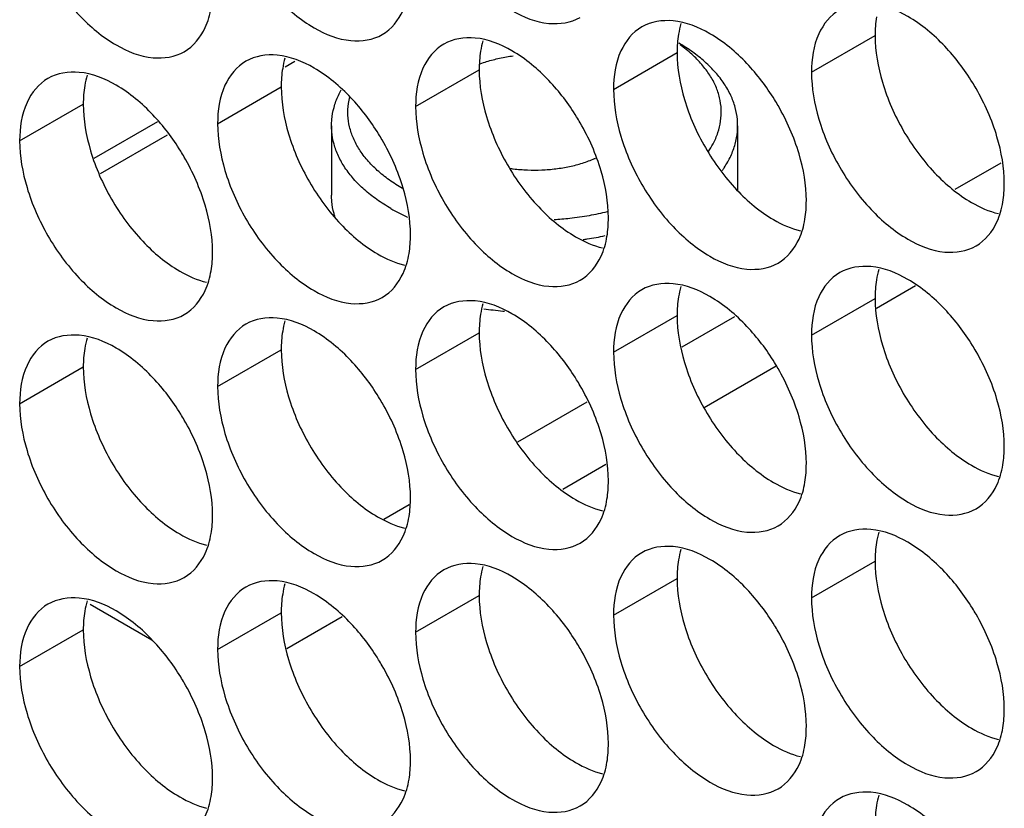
# Model space of a CAD drawing. Header units: inches. Extents: x 0 to 34, y 0 to 22.
# Tile 25 of 118: x 14.521 to 14.691, y 15.28 to 15.416. Entities that reach past the tile are written whole.
import ezdxf

# ---------------------------------------------------------------- set-up
doc = ezdxf.new("R2010")
doc.units = ezdxf.units.IN
doc.header["$LTSCALE"] = 1.87
doc.header["$MEASUREMENT"] = 0
doc.layers.get('0').update_dxf_attribs({"linetype": 'CONTINUOUS'})

msp = doc.modelspace()

# ---------------------------------------------------------------- linework, layer by layer
at = {"color": 7, "linetype": 'CONTINUOUS'}
for p, q in [((14.65789, 15.40706), (14.66885, 15.41338)), ((14.62377, 15.4041), (14.63473, 15.41043)), ((14.56715, 15.40797), (14.56882, 15.40893)), ((14.58965, 15.40114), (14.60061, 15.40747)), ((14.55553, 15.39818), (14.56649, 15.40451)), ((14.52141, 15.39522), (14.53237, 15.40155)), ((14.53423, 15.39222), (14.54522, 15.39857)), ((14.57516, 15.39783), (14.57516, 15.38585)), ((14.64516, 15.39783), (14.64516, 15.38664)), ((14.53533, 15.38959), (14.54691, 15.39628)), ((14.68265, 15.38687), (14.69056, 15.39144)), ((14.65789, 15.36174), (14.66885, 15.36807)), ((14.62377, 15.35878), (14.63473, 15.36511)), ((14.63558, 15.3597), (14.64465, 15.36493)), ((14.58965, 15.35583), (14.60061, 15.36215)), ((14.55553, 15.35287), (14.56649, 15.3592)), ((14.52141, 15.34991), (14.53237, 15.35624)), ((14.60727, 15.34335), (14.61922, 15.35025)), ((14.5842, 15.33003), (14.58855, 15.33254)), ((14.65789, 15.31643), (14.66885, 15.32276)), ((14.62377, 15.31347), (14.63473, 15.3198)), ((14.58965, 15.31051), (14.60061, 15.31684)), ((14.55553, 15.30755), (14.56649, 15.31388)), ((14.52141, 15.3046), (14.53237, 15.31092))]:
    msp.add_line(p, q, dxfattribs=at)
at = {"color": 3, "linetype": 'CONTINUOUS'}
for p, q in [((14.66911, 15.3664), (14.67582, 15.37027)), ((14.63938, 15.34924), (14.65181, 15.35641)), ((14.61501, 15.33516), (14.62244, 15.33946)), ((14.53358, 15.31534), (14.54421, 15.3092)), ((14.56746, 15.30771), (14.57701, 15.31322))]:
    msp.add_line(p, q, dxfattribs=at)
at = {"color": 7, "linetype": 'CONTINUOUS'}
for points, knots in [([(14.59092, 15.43838), (14.59178, 15.43547), (14.59423, 15.42991), (14.59945, 15.42278), (14.60563, 15.4176), (14.61209, 15.41494), (14.61643, 15.41559), (14.61802, 15.41651)], [0, 0, 0, 0, 0.235115, 0.470233, 0.682481, 0.857347, 1, 1, 1, 1]), ([(14.5568, 15.43542), (14.55766, 15.43252), (14.56011, 15.42696), (14.56533, 15.41982), (14.57152, 15.41464), (14.57797, 15.41199), (14.58231, 15.41263), (14.5839, 15.41355)], [0, 0, 0, 0, 0.235115, 0.470233, 0.682481, 0.857347, 1, 1, 1, 1]), ([(14.52268, 15.43247), (14.52354, 15.42956), (14.526, 15.424), (14.53121, 15.41687), (14.5374, 15.41168), (14.54386, 15.40903), (14.54819, 15.40968), (14.54978, 15.41059)], [0, 0, 0, 0, 0.235115, 0.470233, 0.682481, 0.857347, 1, 1, 1, 1]), ([(14.5839, 15.41355), (14.58549, 15.41447), (14.5875, 15.417), (14.58833, 15.41993), (14.58852, 15.4211)], [0, 0, 0, 0, 0.608607, 1, 1, 1, 1]), ([(14.54978, 15.41059), (14.55137, 15.41151), (14.55339, 15.41404), (14.55421, 15.41697), (14.55441, 15.41814)], [0, 0, 0, 0, 0.608607, 1, 1, 1, 1]), ([(14.66275, 15.41781), (14.66116, 15.4169), (14.65843, 15.41347), (14.65789, 15.4093), (14.65789, 15.40706)], [0, 0, 0, 0, 0.44922, 1, 1, 1, 1]), ([(14.68086, 15.41152), (14.67898, 15.4135), (14.67514, 15.41672), (14.67042, 15.41866), (14.66814, 15.41886)], [0, 0, 0, 0, 0.548282, 1, 1, 1, 1]), ([(14.62863, 15.41485), (14.62705, 15.41394), (14.62431, 15.41051), (14.62377, 15.40634), (14.62377, 15.4041)], [0, 0, 0, 0, 0.44922, 1, 1, 1, 1]), ([(14.64674, 15.40856), (14.64487, 15.41054), (14.64102, 15.41377), (14.6363, 15.4157), (14.63403, 15.4159)], [0, 0, 0, 0, 0.548282, 1, 1, 1, 1]), ([(14.61263, 15.4056), (14.61075, 15.40758), (14.6069, 15.41081), (14.60218, 15.41275), (14.59991, 15.41294)], [0, 0, 0, 0, 0.548282, 1, 1, 1, 1]), ([(14.59452, 15.4119), (14.59293, 15.41098), (14.5902, 15.40755), (14.58965, 15.40338), (14.58965, 15.40114)], [0, 0, 0, 0, 0.44922, 1, 1, 1, 1]), ([(14.64516, 15.39783), (14.64516, 15.39818), (14.64511, 15.39925), (14.64478, 15.40103), (14.64401, 15.40312), (14.64286, 15.40514), (14.64135, 15.40708), (14.63951, 15.40891), (14.63738, 15.41059), (14.63583, 15.41158), (14.63504, 15.41204)], [0, 0, 0, 0, 0.05795, 0.175111, 0.295917, 0.4224, 0.556104, 0.698049, 0.848758, 1, 1, 1, 1]), ([(14.64204, 15.40264), (14.64188, 15.40332), (14.64143, 15.40467), (14.64039, 15.40661), (14.63899, 15.40846), (14.63726, 15.41021), (14.63594, 15.41127), (14.63524, 15.41178)], [0, 0, 0, 0, 0.179114, 0.366505, 0.564768, 0.775632, 1, 1, 1, 1]), ([(14.57851, 15.40264), (14.57663, 15.40462), (14.57278, 15.40785), (14.56806, 15.40979), (14.56579, 15.40999)], [0, 0, 0, 0, 0.548282, 1, 1, 1, 1]), ([(14.60079, 15.4085), (14.60116, 15.40864), (14.60225, 15.40901), (14.60415, 15.40951), (14.6057, 15.40977), (14.60649, 15.40987)], [0, 0, 0, 0, 0.197982, 0.59219, 1, 1, 1, 1]), ([(14.5604, 15.40894), (14.55881, 15.40802), (14.55608, 15.4046), (14.55553, 15.40043), (14.55553, 15.39818)], [0, 0, 0, 0, 0.44922, 1, 1, 1, 1]), ([(14.52628, 15.40598), (14.52469, 15.40507), (14.52196, 15.40164), (14.52141, 15.39747), (14.52141, 15.39522)], [0, 0, 0, 0, 0.44922, 1, 1, 1, 1]), ([(14.54439, 15.39968), (14.54251, 15.40167), (14.53867, 15.40489), (14.53395, 15.40683), (14.53167, 15.40703)], [0, 0, 0, 0, 0.548282, 1, 1, 1, 1]), ([(14.68986, 15.39594), (14.68899, 15.39885), (14.6876, 15.40199), (14.68585, 15.40494), (14.68564, 15.40528)], [0, 0, 0, 0, 0.882712, 1, 1, 1, 1]), ([(14.57516, 15.39783), (14.57516, 15.39818), (14.57521, 15.39925), (14.57554, 15.40103), (14.57616, 15.40272), (14.57666, 15.40369), (14.57683, 15.40399)], [0, 0, 0, 0, 0.164134, 0.495968, 0.838129, 1, 1, 1, 1]), ([(14.58741, 15.387), (14.58661, 15.38746), (14.5851, 15.38843), (14.58306, 15.39006), (14.58133, 15.39181), (14.57993, 15.39366), (14.57889, 15.3956), (14.57822, 15.3976), (14.57793, 15.39963), (14.57802, 15.40136), (14.57822, 15.4024), (14.57831, 15.40278)], [0, 0, 0, 0, 0.141304, 0.27449, 0.399659, 0.517347, 0.628583, 0.734905, 0.838317, 0.94113, 1, 1, 1, 1]), ([(14.64012, 15.39336), (14.64041, 15.39379), (14.64104, 15.39484), (14.64181, 15.39659), (14.64229, 15.39861), (14.64239, 15.40065), (14.6422, 15.40199), (14.64204, 15.40264)], [0, 0, 0, 0, 0.158246, 0.376136, 0.586071, 0.792434, 1, 1, 1, 1]), ([(14.65574, 15.39298), (14.65487, 15.39589), (14.65348, 15.39904), (14.65173, 15.40198), (14.65152, 15.40232)], [0, 0, 0, 0, 0.882712, 1, 1, 1, 1]), ([(14.62162, 15.39002), (14.62076, 15.39293), (14.61937, 15.39608), (14.61761, 15.39902), (14.6174, 15.39936)], [0, 0, 0, 0, 0.882712, 1, 1, 1, 1]), ([(14.58541, 15.38354), (14.58457, 15.38403), (14.58298, 15.38504), (14.58081, 15.38675), (14.57897, 15.38858), (14.57746, 15.39052), (14.57631, 15.39254), (14.57554, 15.39463), (14.57521, 15.39641), (14.57516, 15.39748), (14.57516, 15.39783)], [0, 0, 0, 0, 0.158244, 0.30771, 0.448484, 0.581085, 0.706524, 0.826334, 0.942528, 1, 1, 1, 1]), ([(14.64252, 15.39012), (14.64262, 15.39028), (14.64317, 15.39107), (14.64401, 15.39254), (14.64478, 15.39463), (14.64511, 15.39641), (14.64516, 15.39748), (14.64516, 15.39783)], [0, 0, 0, 0, 0.067998, 0.347076, 0.613628, 0.872136, 1, 1, 1, 1]), ([(14.65915, 15.39898), (14.66001, 15.39608), (14.66247, 15.39052), (14.66769, 15.38338), (14.67387, 15.3782), (14.68033, 15.37554), (14.68467, 15.37619), (14.68625, 15.37711)], [0, 0, 0, 0, 0.235115, 0.470233, 0.682481, 0.857347, 1, 1, 1, 1]), ([(14.5875, 15.38707), (14.58664, 15.38997), (14.58525, 15.39312), (14.58349, 15.39606), (14.58328, 15.39641)], [0, 0, 0, 0, 0.882712, 1, 1, 1, 1]), ([(14.62503, 15.39602), (14.6259, 15.39312), (14.62835, 15.38756), (14.63357, 15.38042), (14.63975, 15.37524), (14.64621, 15.37259), (14.65055, 15.37324), (14.65214, 15.37415)], [0, 0, 0, 0, 0.235115, 0.470233, 0.682481, 0.857347, 1, 1, 1, 1]), ([(14.55338, 15.38411), (14.55252, 15.38701), (14.55113, 15.39016), (14.54937, 15.39311), (14.54916, 15.39345)], [0, 0, 0, 0, 0.882712, 1, 1, 1, 1]), ([(14.59092, 15.39307), (14.59178, 15.39016), (14.59423, 15.3846), (14.59945, 15.37747), (14.60563, 15.37228), (14.61209, 15.36963), (14.61643, 15.37028), (14.61802, 15.37119)], [0, 0, 0, 0, 0.235115, 0.470233, 0.682481, 0.857347, 1, 1, 1, 1]), ([(14.60591, 15.39048), (14.6061, 15.39045), (14.60711, 15.39032), (14.60893, 15.39017), (14.61139, 15.39017), (14.61381, 15.39037), (14.61617, 15.39076), (14.6184, 15.39135), (14.61988, 15.39189), (14.62061, 15.39221), (14.62066, 15.39223)], [0, 0, 0, 0, 0.039094, 0.201684, 0.365384, 0.527975, 0.687285, 0.841281, 0.988169, 1, 1, 1, 1]), ([(14.5568, 15.39011), (14.55766, 15.3872), (14.56011, 15.38164), (14.56533, 15.37451), (14.57152, 15.36933), (14.57797, 15.36667), (14.58231, 15.36732), (14.5839, 15.36824)], [0, 0, 0, 0, 0.235115, 0.470233, 0.682481, 0.857347, 1, 1, 1, 1]), ([(14.52268, 15.38715), (14.52354, 15.38425), (14.526, 15.37869), (14.53121, 15.37155), (14.5374, 15.36637), (14.54386, 15.36371), (14.54819, 15.36436), (14.54978, 15.36528)], [0, 0, 0, 0, 0.235115, 0.470233, 0.682481, 0.857347, 1, 1, 1, 1]), ([(14.57575, 15.38216), (14.57569, 15.38233), (14.57544, 15.38319), (14.57521, 15.38443), (14.57516, 15.38549), (14.57516, 15.38585)], [0, 0, 0, 0, 0.147588, 0.717906, 1, 1, 1, 1]), ([(14.68625, 15.37711), (14.68784, 15.37802), (14.68986, 15.38055), (14.69068, 15.38349), (14.69088, 15.38466)], [0, 0, 0, 0, 0.608607, 1, 1, 1, 1]), ([(14.58541, 15.38354), (14.5863, 15.38303), (14.58726, 15.38253), (14.58823, 15.38208), (14.58828, 15.38206)], [0, 0, 0, 0, 0.949106, 1, 1, 1, 1]), ([(14.61622, 15.38189), (14.61735, 15.38202), (14.61953, 15.38233), (14.62169, 15.38278), (14.62272, 15.38303)], [0, 0, 0, 0, 0.517907, 1, 1, 1, 1]), ([(14.65214, 15.37415), (14.65372, 15.37507), (14.65574, 15.3776), (14.65657, 15.38053), (14.65676, 15.3817)], [0, 0, 0, 0, 0.608607, 1, 1, 1, 1]), ([(14.61802, 15.37119), (14.61961, 15.37211), (14.62162, 15.37464), (14.62245, 15.37757), (14.62264, 15.37874)], [0, 0, 0, 0, 0.608607, 1, 1, 1, 1]), ([(14.61855, 15.37821), (14.61877, 15.37824), (14.62003, 15.37843), (14.62128, 15.37866), (14.6223, 15.37888)], [0, 0, 0, 0, 0.17747, 1, 1, 1, 1]), ([(14.5839, 15.36824), (14.58549, 15.36915), (14.5875, 15.37168), (14.58833, 15.37462), (14.58852, 15.37579)], [0, 0, 0, 0, 0.608607, 1, 1, 1, 1]), ([(14.54978, 15.36528), (14.55137, 15.36619), (14.55339, 15.36872), (14.55421, 15.37166), (14.55441, 15.37283)], [0, 0, 0, 0, 0.608607, 1, 1, 1, 1]), ([(14.66275, 15.3725), (14.66116, 15.37158), (14.65843, 15.36816), (14.65789, 15.36399), (14.65789, 15.36174)], [0, 0, 0, 0, 0.44922, 1, 1, 1, 1]), ([(14.68086, 15.3662), (14.67898, 15.36818), (14.67514, 15.37141), (14.67042, 15.37335), (14.66814, 15.37354)], [0, 0, 0, 0, 0.548282, 1, 1, 1, 1]), ([(14.64674, 15.36324), (14.64487, 15.36523), (14.64102, 15.36845), (14.6363, 15.37039), (14.63403, 15.37059)], [0, 0, 0, 0, 0.548282, 1, 1, 1, 1]), ([(14.62863, 15.36954), (14.62705, 15.36862), (14.62431, 15.3652), (14.62377, 15.36103), (14.62377, 15.35878)], [0, 0, 0, 0, 0.44922, 1, 1, 1, 1]), ([(14.61263, 15.36029), (14.61075, 15.36227), (14.6069, 15.36549), (14.60218, 15.36743), (14.59991, 15.36763)], [0, 0, 0, 0, 0.548282, 1, 1, 1, 1]), ([(14.59452, 15.36658), (14.59293, 15.36567), (14.5902, 15.36224), (14.58965, 15.35807), (14.58965, 15.35583)], [0, 0, 0, 0, 0.44922, 1, 1, 1, 1]), ([(14.6014, 15.36628), (14.60249, 15.36612), (14.60368, 15.36598), (14.60487, 15.36587), (14.60496, 15.36586)], [0, 0, 0, 0, 0.922139, 1, 1, 1, 1]), ([(14.5604, 15.36362), (14.55881, 15.36271), (14.55608, 15.35928), (14.55553, 15.35511), (14.55553, 15.35287)], [0, 0, 0, 0, 0.44922, 1, 1, 1, 1]), ([(14.57851, 15.35733), (14.57663, 15.35931), (14.57278, 15.36254), (14.56806, 15.36447), (14.56579, 15.36467)], [0, 0, 0, 0, 0.548282, 1, 1, 1, 1]), ([(14.52628, 15.36067), (14.52469, 15.35975), (14.52196, 15.35632), (14.52141, 15.35215), (14.52141, 15.34991)], [0, 0, 0, 0, 0.44922, 1, 1, 1, 1]), ([(14.54439, 15.35437), (14.54251, 15.35635), (14.53867, 15.35958), (14.53395, 15.36152), (14.53167, 15.36171)], [0, 0, 0, 0, 0.548282, 1, 1, 1, 1]), ([(14.68986, 15.35063), (14.68899, 15.35353), (14.6876, 15.35668), (14.68585, 15.35962), (14.68564, 15.35996)], [0, 0, 0, 0, 0.882712, 1, 1, 1, 1]), ([(14.65574, 15.34767), (14.65487, 15.35057), (14.65348, 15.35372), (14.65173, 15.35666), (14.65152, 15.35701)], [0, 0, 0, 0, 0.882712, 1, 1, 1, 1]), ([(14.62162, 15.34471), (14.62076, 15.34762), (14.61937, 15.35076), (14.61761, 15.35371), (14.6174, 15.35405)], [0, 0, 0, 0, 0.882712, 1, 1, 1, 1]), ([(14.65915, 15.35367), (14.66001, 15.35076), (14.66247, 15.3452), (14.66769, 15.33807), (14.67387, 15.33288), (14.68033, 15.33023), (14.68467, 15.33088), (14.68625, 15.3318)], [0, 0, 0, 0, 0.235115, 0.470233, 0.682481, 0.857347, 1, 1, 1, 1]), ([(14.5875, 15.34175), (14.58664, 15.34466), (14.58525, 15.34781), (14.58349, 15.35075), (14.58328, 15.35109)], [0, 0, 0, 0, 0.882712, 1, 1, 1, 1]), ([(14.62503, 15.35071), (14.6259, 15.3478), (14.62835, 15.34224), (14.63357, 15.33511), (14.63975, 15.32993), (14.64621, 15.32727), (14.65055, 15.32792), (14.65214, 15.32884)], [0, 0, 0, 0, 0.235115, 0.470233, 0.682481, 0.857347, 1, 1, 1, 1]), ([(14.55338, 15.33879), (14.55252, 15.3417), (14.55113, 15.34485), (14.54937, 15.34779), (14.54916, 15.34813)], [0, 0, 0, 0, 0.882712, 1, 1, 1, 1]), ([(14.59092, 15.34775), (14.59178, 15.34485), (14.59423, 15.33929), (14.59945, 15.33215), (14.60563, 15.32697), (14.61209, 15.32431), (14.61643, 15.32496), (14.61802, 15.32588)], [0, 0, 0, 0, 0.235115, 0.470233, 0.682481, 0.857347, 1, 1, 1, 1]), ([(14.5568, 15.34479), (14.55766, 15.34189), (14.56011, 15.33633), (14.56533, 15.3292), (14.57152, 15.32401), (14.57797, 15.32136), (14.58231, 15.32201), (14.5839, 15.32292)], [0, 0, 0, 0, 0.235115, 0.470233, 0.682481, 0.857347, 1, 1, 1, 1]), ([(14.52268, 15.34184), (14.52354, 15.33893), (14.526, 15.33337), (14.53121, 15.32624), (14.5374, 15.32105), (14.54386, 15.3184), (14.54819, 15.31905), (14.54978, 15.31996)], [0, 0, 0, 0, 0.235115, 0.470233, 0.682481, 0.857347, 1, 1, 1, 1]), ([(14.68625, 15.3318), (14.68784, 15.33271), (14.68986, 15.33524), (14.69068, 15.33817), (14.69088, 15.33935)], [0, 0, 0, 0, 0.608607, 1, 1, 1, 1]), ([(14.65214, 15.32884), (14.65372, 15.32975), (14.65574, 15.33228), (14.65657, 15.33522), (14.65676, 15.33639)], [0, 0, 0, 0, 0.608607, 1, 1, 1, 1]), ([(14.61802, 15.32588), (14.61961, 15.3268), (14.62162, 15.32932), (14.62245, 15.33226), (14.62264, 15.33343)], [0, 0, 0, 0, 0.608607, 1, 1, 1, 1]), ([(14.5839, 15.32292), (14.58549, 15.32384), (14.5875, 15.32637), (14.58833, 15.3293), (14.58852, 15.33047)], [0, 0, 0, 0, 0.608607, 1, 1, 1, 1]), ([(14.68086, 15.32089), (14.67898, 15.32287), (14.67514, 15.32609), (14.67042, 15.32803), (14.66814, 15.32823)], [0, 0, 0, 0, 0.548282, 1, 1, 1, 1]), ([(14.54978, 15.31996), (14.55137, 15.32088), (14.55339, 15.32341), (14.55421, 15.32634), (14.55441, 15.32751)], [0, 0, 0, 0, 0.608607, 1, 1, 1, 1]), ([(14.66275, 15.32718), (14.66116, 15.32627), (14.65843, 15.32284), (14.65789, 15.31867), (14.65789, 15.31643)], [0, 0, 0, 0, 0.44922, 1, 1, 1, 1]), ([(14.64674, 15.31793), (14.64487, 15.31991), (14.64102, 15.32314), (14.6363, 15.32508), (14.63403, 15.32527)], [0, 0, 0, 0, 0.548282, 1, 1, 1, 1]), ([(14.62863, 15.32423), (14.62705, 15.32331), (14.62431, 15.31988), (14.62377, 15.31571), (14.62377, 15.31347)], [0, 0, 0, 0, 0.44922, 1, 1, 1, 1]), ([(14.59452, 15.32127), (14.59293, 15.32035), (14.5902, 15.31693), (14.58965, 15.31276), (14.58965, 15.31051)], [0, 0, 0, 0, 0.44922, 1, 1, 1, 1]), ([(14.61263, 15.31497), (14.61075, 15.31695), (14.6069, 15.32018), (14.60218, 15.32212), (14.59991, 15.32232)], [0, 0, 0, 0, 0.548282, 1, 1, 1, 1]), ([(14.57851, 15.31201), (14.57663, 15.314), (14.57278, 15.31722), (14.56806, 15.31916), (14.56579, 15.31936)], [0, 0, 0, 0, 0.548282, 1, 1, 1, 1]), ([(14.5604, 15.31831), (14.55881, 15.31739), (14.55608, 15.31397), (14.55553, 15.3098), (14.55553, 15.30755)], [0, 0, 0, 0, 0.44922, 1, 1, 1, 1]), ([(14.54439, 15.30906), (14.54251, 15.31104), (14.53867, 15.31426), (14.53395, 15.3162), (14.53167, 15.3164)], [0, 0, 0, 0, 0.548282, 1, 1, 1, 1]), ([(14.52628, 15.31535), (14.52469, 15.31444), (14.52196, 15.31101), (14.52141, 15.30684), (14.52141, 15.3046)], [0, 0, 0, 0, 0.44922, 1, 1, 1, 1]), ([(14.68986, 15.30531), (14.68899, 15.30822), (14.6876, 15.31137), (14.68585, 15.31431), (14.68564, 15.31465)], [0, 0, 0, 0, 0.882712, 1, 1, 1, 1]), ([(14.65574, 15.30235), (14.65487, 15.30526), (14.65348, 15.30841), (14.65173, 15.31135), (14.65152, 15.31169)], [0, 0, 0, 0, 0.882712, 1, 1, 1, 1]), ([(14.62162, 15.2994), (14.62076, 15.3023), (14.61937, 15.30545), (14.61761, 15.30839), (14.6174, 15.30873)], [0, 0, 0, 0, 0.882712, 1, 1, 1, 1]), ([(14.65915, 15.30835), (14.66001, 15.30545), (14.66247, 15.29989), (14.66769, 15.29275), (14.67387, 15.28757), (14.68033, 15.28492), (14.68467, 15.28557), (14.68625, 15.28648)], [0, 0, 0, 0, 0.235115, 0.470233, 0.682481, 0.857347, 1, 1, 1, 1]), ([(14.5875, 15.29644), (14.58664, 15.29934), (14.58525, 15.30249), (14.58349, 15.30544), (14.58328, 15.30578)], [0, 0, 0, 0, 0.882712, 1, 1, 1, 1]), ([(14.62503, 15.3054), (14.6259, 15.30249), (14.62835, 15.29693), (14.63357, 15.2898), (14.63975, 15.28461), (14.64621, 15.28196), (14.65055, 15.28261), (14.65214, 15.28352)], [0, 0, 0, 0, 0.235115, 0.470233, 0.682481, 0.857347, 1, 1, 1, 1]), ([(14.55338, 15.29348), (14.55252, 15.29639), (14.55113, 15.29953), (14.54937, 15.30248), (14.54916, 15.30282)], [0, 0, 0, 0, 0.882712, 1, 1, 1, 1]), ([(14.59092, 15.30244), (14.59178, 15.29953), (14.59423, 15.29397), (14.59945, 15.28684), (14.60563, 15.28165), (14.61209, 15.279), (14.61643, 15.27965), (14.61802, 15.28057)], [0, 0, 0, 0, 0.235115, 0.470233, 0.682481, 0.857347, 1, 1, 1, 1]), ([(14.5568, 15.29948), (14.55766, 15.29657), (14.56011, 15.29101), (14.56533, 15.28388), (14.57152, 15.2787), (14.57797, 15.27604), (14.58231, 15.27669), (14.5839, 15.27761)], [0, 0, 0, 0, 0.235115, 0.470233, 0.682481, 0.857347, 1, 1, 1, 1]), ([(14.52268, 15.29652), (14.52354, 15.29362), (14.526, 15.28806), (14.53121, 15.28092), (14.5374, 15.27574), (14.54386, 15.27309), (14.54819, 15.27373), (14.54978, 15.27465)], [0, 0, 0, 0, 0.235115, 0.470233, 0.682481, 0.857347, 1, 1, 1, 1]), ([(14.68625, 15.28648), (14.68784, 15.2874), (14.68986, 15.28993), (14.69068, 15.29286), (14.69088, 15.29403)], [0, 0, 0, 0, 0.608607, 1, 1, 1, 1]), ([(14.65214, 15.28352), (14.65372, 15.28444), (14.65574, 15.28697), (14.65657, 15.2899), (14.65676, 15.29107)], [0, 0, 0, 0, 0.608607, 1, 1, 1, 1]), ([(14.61802, 15.28057), (14.61961, 15.28148), (14.62162, 15.28401), (14.62245, 15.28695), (14.62264, 15.28812)], [0, 0, 0, 0, 0.608607, 1, 1, 1, 1]), ([(14.5839, 15.27761), (14.58549, 15.27852), (14.5875, 15.28105), (14.58833, 15.28399), (14.58852, 15.28516)], [0, 0, 0, 0, 0.608607, 1, 1, 1, 1]), ([(14.54978, 15.27465), (14.55137, 15.27557), (14.55339, 15.2781), (14.55421, 15.28103), (14.55441, 15.2822)], [0, 0, 0, 0, 0.608607, 1, 1, 1, 1]), ([(14.68086, 15.27557), (14.67898, 15.27756), (14.67514, 15.28078), (14.67042, 15.28272), (14.66814, 15.28292)], [0, 0, 0, 0, 0.548282, 1, 1, 1, 1]), ([(14.66275, 15.28187), (14.66116, 15.28095), (14.65843, 15.27753), (14.65789, 15.27336), (14.65789, 15.27111)], [0, 0, 0, 0, 0.44922, 1, 1, 1, 1])]:
    msp.add_open_spline(points, degree=3, knots=knots, dxfattribs=at)
for points in [[(14.63403, 15.4159), (14.63217, 15.41606), (14.63022, 15.41577), (14.62863, 15.41485)], [(14.59991, 15.41294), (14.59805, 15.4131), (14.5961, 15.41281), (14.59452, 15.4119)], [(14.68564, 15.40528), (14.68426, 15.40751), (14.68267, 15.40961), (14.68086, 15.41152)], [(14.56579, 15.40999), (14.56394, 15.41015), (14.56199, 15.40985), (14.5604, 15.40894)], [(14.65152, 15.40232), (14.65014, 15.40455), (14.64855, 15.40665), (14.64674, 15.40856)], [(14.53167, 15.40703), (14.52982, 15.40719), (14.52787, 15.4069), (14.52628, 15.40598)], [(14.65789, 15.40706), (14.65789, 15.40433), (14.65837, 15.40161), (14.65915, 15.39898)], [(14.6174, 15.39936), (14.61602, 15.4016), (14.61443, 15.4037), (14.61263, 15.4056)], [(14.58328, 15.39641), (14.5819, 15.39864), (14.58031, 15.40074), (14.57851, 15.40264)], [(14.62377, 15.4041), (14.62377, 15.40137), (14.62425, 15.39865), (14.62503, 15.39602)], [(14.58965, 15.40114), (14.58965, 15.39842), (14.59014, 15.39569), (14.59092, 15.39307)], [(14.54916, 15.39345), (14.54779, 15.39568), (14.54619, 15.39778), (14.54439, 15.39968)], [(14.55553, 15.39818), (14.55553, 15.39546), (14.55602, 15.39273), (14.5568, 15.39011)], [(14.69112, 15.38787), (14.69112, 15.39059), (14.69064, 15.39332), (14.68986, 15.39594)], [(14.52141, 15.39522), (14.52141, 15.3925), (14.5219, 15.38977), (14.52268, 15.38715)], [(14.657, 15.38491), (14.657, 15.38763), (14.65652, 15.39036), (14.65574, 15.39298)], [(14.62288, 15.38195), (14.62288, 15.38467), (14.6224, 15.3874), (14.62162, 15.39002)], [(14.69088, 15.38466), (14.69105, 15.38572), (14.69112, 15.3868), (14.69112, 15.38787)], [(14.58877, 15.37899), (14.58877, 15.38172), (14.58828, 15.38444), (14.5875, 15.38707)], [(14.55465, 15.37603), (14.55465, 15.37876), (14.55416, 15.38148), (14.55338, 15.38411)], [(14.65676, 15.3817), (14.65693, 15.38276), (14.657, 15.38384), (14.657, 15.38491)], [(14.61352, 15.38166), (14.61442, 15.38172), (14.61532, 15.38179), (14.61622, 15.38189)], [(14.62264, 15.37874), (14.62282, 15.3798), (14.62288, 15.38088), (14.62288, 15.38195)], [(14.58852, 15.37579), (14.5887, 15.37685), (14.58877, 15.37793), (14.58877, 15.37899)], [(14.55441, 15.37283), (14.55458, 15.37389), (14.55465, 15.37497), (14.55465, 15.37603)], [(14.66814, 15.37354), (14.66629, 15.37371), (14.66434, 15.37341), (14.66275, 15.3725)], [(14.63403, 15.37059), (14.63217, 15.37075), (14.63022, 15.37046), (14.62863, 15.36954)], [(14.59991, 15.36763), (14.59805, 15.36779), (14.5961, 15.3675), (14.59452, 15.36658)], [(14.68564, 15.35996), (14.68426, 15.3622), (14.68267, 15.3643), (14.68086, 15.3662)], [(14.56579, 15.36467), (14.56394, 15.36483), (14.56199, 15.36454), (14.5604, 15.36362)], [(14.53167, 15.36171), (14.52982, 15.36187), (14.52787, 15.36158), (14.52628, 15.36067)], [(14.65152, 15.35701), (14.65014, 15.35924), (14.64855, 15.36134), (14.64674, 15.36324)], [(14.6174, 15.35405), (14.61602, 15.35628), (14.61443, 15.35838), (14.61263, 15.36029)], [(14.65789, 15.36174), (14.65789, 15.35902), (14.65837, 15.35629), (14.65915, 15.35367)], [(14.62377, 15.35878), (14.62377, 15.35606), (14.62425, 15.35333), (14.62503, 15.35071)], [(14.58328, 15.35109), (14.5819, 15.35332), (14.58031, 15.35542), (14.57851, 15.35733)], [(14.58965, 15.35583), (14.58965, 15.3531), (14.59014, 15.35038), (14.59092, 15.34775)], [(14.54916, 15.34813), (14.54779, 15.35037), (14.54619, 15.35247), (14.54439, 15.35437)], [(14.55553, 15.35287), (14.55553, 15.35014), (14.55602, 15.34742), (14.5568, 15.34479)], [(14.52141, 15.34991), (14.52141, 15.34719), (14.5219, 15.34446), (14.52268, 15.34184)], [(14.69112, 15.34255), (14.69112, 15.34528), (14.69064, 15.348), (14.68986, 15.35063)], [(14.657, 15.33959), (14.657, 15.34232), (14.65652, 15.34504), (14.65574, 15.34767)], [(14.62288, 15.33664), (14.62288, 15.33936), (14.6224, 15.34209), (14.62162, 15.34471)], [(14.58877, 15.33368), (14.58877, 15.3364), (14.58828, 15.33913), (14.5875, 15.34175)], [(14.69088, 15.33935), (14.69105, 15.34041), (14.69112, 15.34149), (14.69112, 15.34255)], [(14.55465, 15.33072), (14.55465, 15.33344), (14.55416, 15.33617), (14.55338, 15.33879)], [(14.65676, 15.33639), (14.65693, 15.33745), (14.657, 15.33853), (14.657, 15.33959)], [(14.62264, 15.33343), (14.62282, 15.33449), (14.62288, 15.33557), (14.62288, 15.33664)], [(14.58852, 15.33047), (14.5887, 15.33153), (14.58877, 15.33261), (14.58877, 15.33368)], [(14.55441, 15.32751), (14.55458, 15.32857), (14.55465, 15.32965), (14.55465, 15.33072)], [(14.66814, 15.32823), (14.66629, 15.32839), (14.66434, 15.3281), (14.66275, 15.32718)], [(14.63403, 15.32527), (14.63217, 15.32543), (14.63022, 15.32514), (14.62863, 15.32423)], [(14.59991, 15.32232), (14.59805, 15.32248), (14.5961, 15.32218), (14.59452, 15.32127)], [(14.56579, 15.31936), (14.56394, 15.31952), (14.56199, 15.31923), (14.5604, 15.31831)], [(14.68564, 15.31465), (14.68426, 15.31688), (14.68267, 15.31898), (14.68086, 15.32089)], [(14.65152, 15.31169), (14.65014, 15.31392), (14.64855, 15.31603), (14.64674, 15.31793)], [(14.53167, 15.3164), (14.52982, 15.31656), (14.52787, 15.31627), (14.52628, 15.31535)], [(14.65789, 15.31643), (14.65789, 15.3137), (14.65837, 15.31098), (14.65915, 15.30835)], [(14.6174, 15.30873), (14.61602, 15.31097), (14.61443, 15.31307), (14.61263, 15.31497)], [(14.62377, 15.31347), (14.62377, 15.31075), (14.62425, 15.30802), (14.62503, 15.3054)], [(14.58328, 15.30578), (14.5819, 15.30801), (14.58031, 15.31011), (14.57851, 15.31201)], [(14.58965, 15.31051), (14.58965, 15.30779), (14.59014, 15.30506), (14.59092, 15.30244)], [(14.54916, 15.30282), (14.54779, 15.30505), (14.54619, 15.30715), (14.54439, 15.30906)], [(14.55553, 15.30755), (14.55553, 15.30483), (14.55602, 15.3021), (14.5568, 15.29948)], [(14.52141, 15.3046), (14.52141, 15.30187), (14.5219, 15.29915), (14.52268, 15.29652)], [(14.69112, 15.29724), (14.69112, 15.29996), (14.69064, 15.30269), (14.68986, 15.30531)], [(14.657, 15.29428), (14.657, 15.297), (14.65652, 15.29973), (14.65574, 15.30235)], [(14.62288, 15.29132), (14.62288, 15.29405), (14.6224, 15.29677), (14.62162, 15.2994)], [(14.58877, 15.28836), (14.58877, 15.29109), (14.58828, 15.29381), (14.5875, 15.29644)], [(14.69088, 15.29403), (14.69105, 15.29509), (14.69112, 15.29617), (14.69112, 15.29724)], [(14.65676, 15.29107), (14.65693, 15.29213), (14.657, 15.29321), (14.657, 15.29428)], [(14.55465, 15.28541), (14.55465, 15.28813), (14.55416, 15.29086), (14.55338, 15.29348)], [(14.62264, 15.28812), (14.62282, 15.28918), (14.62288, 15.29026), (14.62288, 15.29132)], [(14.58852, 15.28516), (14.5887, 15.28622), (14.58877, 15.2873), (14.58877, 15.28836)], [(14.55441, 15.2822), (14.55458, 15.28326), (14.55465, 15.28434), (14.55465, 15.28541)], [(14.66814, 15.28292), (14.66629, 15.28308), (14.66434, 15.28279), (14.66275, 15.28187)]]:
    msp.add_open_spline(points, degree=3, dxfattribs=at)
at = {"color": 3, "linetype": 'CONTINUOUS'}
for points in [[(14.66909, 15.41659), (14.66891, 15.41553), (14.66885, 15.41445), (14.66885, 15.41338)], [(14.63538, 15.41542), (14.6352, 15.41483), (14.63507, 15.41423), (14.63497, 15.41363)], [(14.63497, 15.41363), (14.6348, 15.41257), (14.63473, 15.41149), (14.63473, 15.41043)], [(14.66885, 15.41338), (14.66885, 15.41066), (14.66933, 15.40793), (14.67011, 15.40531)], [(14.60126, 15.41246), (14.60109, 15.41187), (14.60095, 15.41128), (14.60085, 15.41067)], [(14.56714, 15.4095), (14.56697, 15.40892), (14.56683, 15.40832), (14.56674, 15.40772)], [(14.60085, 15.41067), (14.60068, 15.40961), (14.60061, 15.40853), (14.60061, 15.40747)], [(14.63473, 15.41043), (14.63473, 15.4077), (14.63521, 15.40498), (14.63599, 15.40235)], [(14.56674, 15.40772), (14.56656, 15.40666), (14.56649, 15.40558), (14.56649, 15.40451)], [(14.53303, 15.40654), (14.53285, 15.40596), (14.53272, 15.40536), (14.53262, 15.40476)], [(14.60061, 15.40747), (14.60061, 15.40474), (14.6011, 15.40202), (14.60188, 15.39939)], [(14.53262, 15.40476), (14.53244, 15.4037), (14.53237, 15.40262), (14.53237, 15.40155)], [(14.56649, 15.40451), (14.56649, 15.40179), (14.56698, 15.39906), (14.56776, 15.39644)], [(14.53237, 15.40155), (14.53237, 15.39883), (14.53286, 15.3961), (14.53364, 15.39348)], [(14.6695, 15.37306), (14.66932, 15.37247), (14.66919, 15.37188), (14.66909, 15.37128)], [(14.66909, 15.37128), (14.66891, 15.37022), (14.66885, 15.36914), (14.66885, 15.36807)], [(14.63538, 15.3701), (14.6352, 15.36952), (14.63507, 15.36892), (14.63497, 15.36832)], [(14.60126, 15.36714), (14.60109, 15.36656), (14.60095, 15.36596), (14.60085, 15.36536)], [(14.63497, 15.36832), (14.6348, 15.36726), (14.63473, 15.36618), (14.63473, 15.36511)], [(14.66885, 15.36807), (14.66885, 15.36535), (14.66933, 15.36262), (14.67011, 15.36)], [(14.60085, 15.36536), (14.60068, 15.3643), (14.60061, 15.36322), (14.60061, 15.36215)], [(14.56714, 15.36419), (14.56697, 15.3636), (14.56683, 15.36301), (14.56674, 15.3624)], [(14.63473, 15.36511), (14.63473, 15.36239), (14.63521, 15.35966), (14.63599, 15.35704)], [(14.56674, 15.3624), (14.56656, 15.36134), (14.56649, 15.36026), (14.56649, 15.3592)], [(14.60061, 15.36215), (14.60061, 15.35943), (14.6011, 15.3567), (14.60188, 15.35408)], [(14.53303, 15.36123), (14.53285, 15.36064), (14.53272, 15.36005), (14.53262, 15.35944)], [(14.53262, 15.35944), (14.53244, 15.35838), (14.53237, 15.35731), (14.53237, 15.35624)], [(14.56649, 15.3592), (14.56649, 15.35647), (14.56698, 15.35375), (14.56776, 15.35112)], [(14.53237, 15.35624), (14.53237, 15.35351), (14.53286, 15.35079), (14.53364, 15.34817)], [(14.6695, 15.32775), (14.66932, 15.32716), (14.66919, 15.32656), (14.66909, 15.32596)], [(14.63538, 15.32479), (14.6352, 15.3242), (14.63507, 15.32361), (14.63497, 15.323)], [(14.66909, 15.32596), (14.66891, 15.3249), (14.66885, 15.32382), (14.66885, 15.32276)], [(14.63497, 15.323), (14.6348, 15.32194), (14.63473, 15.32086), (14.63473, 15.3198)], [(14.66885, 15.32276), (14.66885, 15.32003), (14.66933, 15.31731), (14.67011, 15.31468)], [(14.60126, 15.32183), (14.60109, 15.32125), (14.60095, 15.32065), (14.60085, 15.32005)], [(14.60085, 15.32005), (14.60068, 15.31899), (14.60061, 15.31791), (14.60061, 15.31684)], [(14.63473, 15.3198), (14.63473, 15.31707), (14.63521, 15.31435), (14.63599, 15.31172)], [(14.56714, 15.31887), (14.56697, 15.31829), (14.56683, 15.31769), (14.56674, 15.31709)], [(14.56674, 15.31709), (14.56656, 15.31603), (14.56649, 15.31495), (14.56649, 15.31388)], [(14.60061, 15.31684), (14.60061, 15.31412), (14.6011, 15.31139), (14.60188, 15.30877)], [(14.53303, 15.31591), (14.53285, 15.31533), (14.53272, 15.31473), (14.53262, 15.31413)], [(14.53262, 15.31413), (14.53244, 15.31307), (14.53237, 15.31199), (14.53237, 15.31092)], [(14.56649, 15.31388), (14.56649, 15.31116), (14.56698, 15.30843), (14.56776, 15.30581)], [(14.53237, 15.31092), (14.53237, 15.3082), (14.53286, 15.30547), (14.53364, 15.30285)], [(14.6695, 15.28243), (14.66932, 15.28185), (14.66919, 15.28125), (14.66909, 15.28065)], [(14.66909, 15.28065), (14.66891, 15.27959), (14.66885, 15.27851), (14.66885, 15.27744)]]:
    msp.add_open_spline(points, degree=3, dxfattribs=at)
for points, knots in [([(14.67011, 15.40531), (14.67098, 15.4024), (14.67343, 15.39684), (14.67702, 15.39193), (14.6791, 15.38973)], [0, 0, 0, 0, 0.499997, 1, 1, 1, 1]), ([(14.63599, 15.40235), (14.63686, 15.39945), (14.63931, 15.39389), (14.64291, 15.38897), (14.64499, 15.38678)], [0, 0, 0, 0, 0.499997, 1, 1, 1, 1]), ([(14.60188, 15.39939), (14.60274, 15.39649), (14.60519, 15.39093), (14.60879, 15.38601), (14.61087, 15.38382)], [0, 0, 0, 0, 0.499997, 1, 1, 1, 1]), ([(14.56776, 15.39644), (14.56862, 15.39353), (14.57107, 15.38797), (14.57467, 15.38306), (14.57675, 15.38086)], [0, 0, 0, 0, 0.499997, 1, 1, 1, 1]), ([(14.53364, 15.39348), (14.5345, 15.39057), (14.53696, 15.38501), (14.54055, 15.3801), (14.54263, 15.3779)], [0, 0, 0, 0, 0.499997, 1, 1, 1, 1]), ([(14.6791, 15.38973), (14.68098, 15.38775), (14.68439, 15.3849), (14.68847, 15.38305), (14.69011, 15.38267)], [0, 0, 0, 0, 0.619597, 1, 1, 1, 1]), ([(14.64499, 15.38678), (14.64686, 15.38479), (14.65027, 15.38194), (14.65436, 15.38009), (14.65599, 15.37971)], [0, 0, 0, 0, 0.619597, 1, 1, 1, 1]), ([(14.61087, 15.38382), (14.61275, 15.38184), (14.61615, 15.37898), (14.62024, 15.37714), (14.62188, 15.37675)], [0, 0, 0, 0, 0.619597, 1, 1, 1, 1]), ([(14.57675, 15.38086), (14.57863, 15.37888), (14.58203, 15.37602), (14.58612, 15.37418), (14.58776, 15.37379)], [0, 0, 0, 0, 0.619597, 1, 1, 1, 1]), ([(14.54263, 15.3779), (14.54451, 15.37592), (14.54792, 15.37307), (14.552, 15.37122), (14.55364, 15.37084)], [0, 0, 0, 0, 0.619597, 1, 1, 1, 1]), ([(14.67011, 15.36), (14.67098, 15.35709), (14.67343, 15.35153), (14.67702, 15.34662), (14.6791, 15.34442)], [0, 0, 0, 0, 0.499997, 1, 1, 1, 1]), ([(14.63599, 15.35704), (14.63686, 15.35413), (14.63931, 15.34857), (14.64291, 15.34366), (14.64499, 15.34146)], [0, 0, 0, 0, 0.499997, 1, 1, 1, 1]), ([(14.60188, 15.35408), (14.60274, 15.35117), (14.60519, 15.34562), (14.60879, 15.3407), (14.61087, 15.3385)], [0, 0, 0, 0, 0.499997, 1, 1, 1, 1]), ([(14.56776, 15.35112), (14.56862, 15.34822), (14.57107, 15.34266), (14.57467, 15.33774), (14.57675, 15.33555)], [0, 0, 0, 0, 0.499997, 1, 1, 1, 1]), ([(14.53364, 15.34817), (14.5345, 15.34526), (14.53696, 15.3397), (14.54055, 15.33478), (14.54263, 15.33259)], [0, 0, 0, 0, 0.499997, 1, 1, 1, 1]), ([(14.6791, 15.34442), (14.68098, 15.34244), (14.68439, 15.33958), (14.68847, 15.33774), (14.69011, 15.33735)], [0, 0, 0, 0, 0.619597, 1, 1, 1, 1]), ([(14.64499, 15.34146), (14.64686, 15.33948), (14.65027, 15.33663), (14.65436, 15.33478), (14.65599, 15.33439)], [0, 0, 0, 0, 0.619597, 1, 1, 1, 1]), ([(14.61087, 15.3385), (14.61275, 15.33652), (14.61615, 15.33367), (14.62024, 15.33182), (14.62188, 15.33144)], [0, 0, 0, 0, 0.619597, 1, 1, 1, 1]), ([(14.57675, 15.33555), (14.57863, 15.33356), (14.58203, 15.33071), (14.58612, 15.32886), (14.58776, 15.32848)], [0, 0, 0, 0, 0.619597, 1, 1, 1, 1]), ([(14.54263, 15.33259), (14.54451, 15.33061), (14.54792, 15.32775), (14.552, 15.32591), (14.55364, 15.32552)], [0, 0, 0, 0, 0.619597, 1, 1, 1, 1]), ([(14.67011, 15.31468), (14.67098, 15.31178), (14.67343, 15.30622), (14.67702, 15.3013), (14.6791, 15.29911)], [0, 0, 0, 0, 0.499997, 1, 1, 1, 1]), ([(14.63599, 15.31172), (14.63686, 15.30882), (14.63931, 15.30326), (14.64291, 15.29834), (14.64499, 15.29615)], [0, 0, 0, 0, 0.499997, 1, 1, 1, 1]), ([(14.60188, 15.30877), (14.60274, 15.30586), (14.60519, 15.3003), (14.60879, 15.29539), (14.61087, 15.29319)], [0, 0, 0, 0, 0.499997, 1, 1, 1, 1]), ([(14.56776, 15.30581), (14.56862, 15.3029), (14.57107, 15.29734), (14.57467, 15.29243), (14.57675, 15.29023)], [0, 0, 0, 0, 0.499997, 1, 1, 1, 1]), ([(14.53364, 15.30285), (14.5345, 15.29995), (14.53696, 15.29439), (14.54055, 15.28947), (14.54263, 15.28727)], [0, 0, 0, 0, 0.499997, 1, 1, 1, 1]), ([(14.6791, 15.29911), (14.68098, 15.29712), (14.68439, 15.29427), (14.68847, 15.29242), (14.69011, 15.29204)], [0, 0, 0, 0, 0.619597, 1, 1, 1, 1]), ([(14.64499, 15.29615), (14.64686, 15.29417), (14.65027, 15.29131), (14.65436, 15.28946), (14.65599, 15.28908)], [0, 0, 0, 0, 0.619597, 1, 1, 1, 1]), ([(14.61087, 15.29319), (14.61275, 15.29121), (14.61615, 15.28835), (14.62024, 15.28651), (14.62188, 15.28612)], [0, 0, 0, 0, 0.619597, 1, 1, 1, 1]), ([(14.57675, 15.29023), (14.57863, 15.28825), (14.58203, 15.2854), (14.58612, 15.28355), (14.58776, 15.28316)], [0, 0, 0, 0, 0.619597, 1, 1, 1, 1]), ([(14.54263, 15.28727), (14.54451, 15.28529), (14.54792, 15.28244), (14.552, 15.28059), (14.55364, 15.28021)], [0, 0, 0, 0, 0.619597, 1, 1, 1, 1])]:
    msp.add_open_spline(points, degree=3, knots=knots, dxfattribs=at)

doc.saveas('drawing.dxf')
